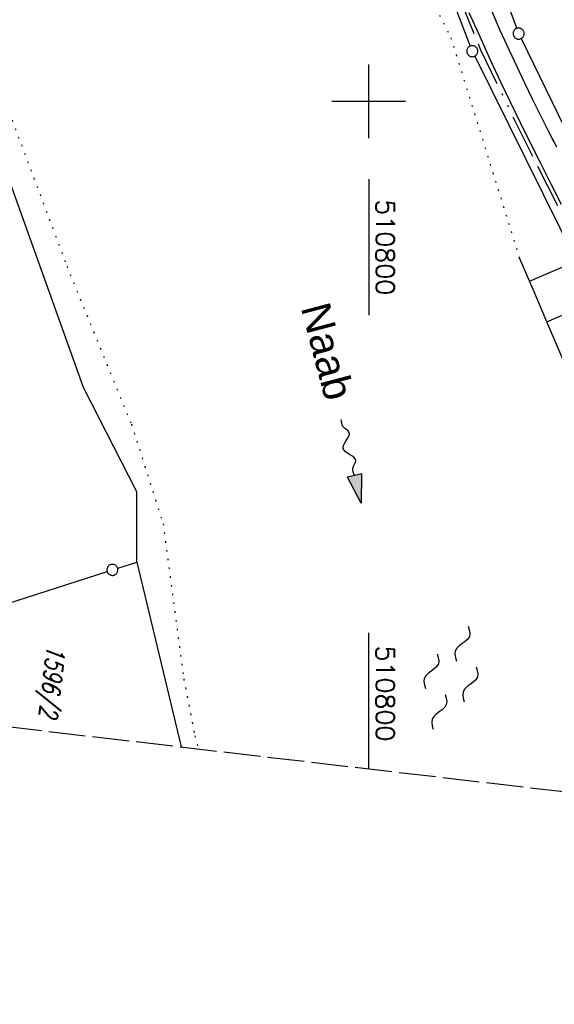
# Model space of a CAD drawing. Extents: x 510637 to 511182, y 471777 to 472747.
# Tile 2 of 42: x 510752 to 510825, y 471777 to 471911. Entities that reach past the tile are written whole.
import ezdxf

# ---------------------------------------------------------------- set-up
doc = ezdxf.new("R2010")
doc.units = 0
doc.header["$LTSCALE"] = 10
doc.header["$MEASUREMENT"] = 0
for name, pattern in [('ACAD_ISO13W100', [37, 12, -3, 12, -3, 0.5, -3, 0.5, -3]), ('LT00', [0]), ('LT14', [0.6, 0.5, -0.1]), ('PUNKTX2_STR', [0.6, 0.1, -0.5])]:
    doc.linetypes.add(name, pattern=pattern)
doc.layers.get('0').update_dxf_attribs({"linetype": 'LT00'})
for name, color, linetype in [('--FLIEßRICHTPFEIL', 180, 'Continuous'), ('--WASSER_GRENZE', 180, 'PUNKTX2_STR'), ('--WASSER_NUTZUNG', 180, 'Continuous'), ('DFK_FLUR_NR', 250, 'LT00'), ('DFK_GZPKT', 250, 'LT00'), ('DFK_KATASTER', 250, 'LT00'), ('GASLTG', 250, 'ACAD_ISO13W100'), ('GEWÄSSERNAME', 255, 'Continuous'), ('V94_AFBR_BAB', 250, 'LT00'), ('V94_BOESCH', 250, 'LT00'), ('V94_BOSCHUNG', 250, 'LT00'), ('V94_RASTER', 250, 'LT00'), ('V95_AFBR_BAB', 250, 'LT00'), ('V95_BOESCH', 250, 'LT00'), ('V95_BOSCHUNG', 250, 'LT00'), ('V95_RASTER', 250, 'LT00')]:
    doc.layers.add(name, color=color, linetype=linetype)
doc.layers.add('-BLATT_94-RAND', color=7, linetype='LT14', plot=False)
doc.styles.add('Beschrift', font='ARIAL.TTF')
doc.styles.get("Standard").update_dxf_attribs({"font": 'romans.shx'})

# ---------------------------------------------------------------- blocks, each defined once
blk = doc.blocks.new('SYMB7010')
at = {"color": 0, "linetype": 'ByBlock'}
for points in [[(-0.031408, 0.499213), (-0.093728, 0.49134), (-0.15457, 0.475719), (-0.212975, 0.452595), (-0.268021, 0.422333), (-0.31884, 0.385411), (-0.36463, 0.342411), (-0.40467, 0.29401), (-0.438329, 0.240973), (-0.465074, 0.184136), (-0.484486, 0.124395), (-0.496256, 0.062692), (-0.5002, 0)], [(-0.5002, 0), (-0.496256, -0.062692), (-0.484486, -0.124395), (-0.465075, -0.184136), (-0.438329, -0.240973), (-0.404671, -0.29401), (-0.36463, -0.342411), (-0.31884, -0.385411), (-0.268021, -0.422333), (-0.212975, -0.452595), (-0.154571, -0.475719), (-0.093728, -0.49134), (-0.031408, -0.499213), (0.031408, -0.499213)], [(0.5002, 0), (0.496256, 0.062692), (0.484485, 0.124395), (0.465074, 0.184136), (0.438329, 0.240973), (0.40467, 0.29401), (0.36463, 0.342411), (0.31884, 0.385411), (0.268021, 0.422333), (0.212975, 0.452595), (0.15457, 0.475719), (0.093728, 0.49134), (0.031408, 0.499213), (-0.031408, 0.499213)], [(0.031408, -0.499213), (0.093728, -0.491341), (0.15457, -0.475719), (0.212975, -0.452595), (0.268021, -0.422333), (0.31884, -0.385411), (0.36463, -0.342411), (0.404671, -0.294011), (0.438329, -0.240974), (0.465075, -0.184136), (0.484486, -0.124395), (0.496256, -0.062692), (0.500201, 0)]]:
    blk.add_lwpolyline(points, dxfattribs=at)
blk = doc.blocks.new('SYMB7250')
at = {"color": 0, "linetype": 'ByBlock'}
for points in [[(-0.25, 0.28), (-0.208333, 0.308889), (-0.166667, 0.331111), (-0.125, 0.34), (-0.083333, 0.331111), (-0.041667, 0.308889), (0, 0.28)], [(0, 0.28), (0.041667, 0.251111), (0.083333, 0.228889), (0.125, 0.22), (0.166667, 0.228889), (0.208333, 0.251111), (0.25, 0.28)], [(-0.74, 0), (-0.698333, 0.028889), (-0.656667, 0.051111), (-0.615, 0.06), (-0.573333, 0.051111), (-0.531667, 0.028889), (-0.49, 0)], [(-0.49, 0), (-0.448333, -0.028889), (-0.406667, -0.051111), (-0.365, -0.06), (-0.323333, -0.051111), (-0.281667, -0.028889), (-0.24, 0)], [(0.24, 0), (0.281667, 0.028889), (0.323333, 0.051111), (0.365, 0.06), (0.406667, 0.051111), (0.448333, 0.028889), (0.49, 0)], [(0.49, 0), (0.531667, -0.028889), (0.573333, -0.051111), (0.615, -0.06), (0.656667, -0.051111), (0.698333, -0.028889), (0.74, 0)], [(-0.25, -0.28), (-0.208333, -0.251111), (-0.166667, -0.228889), (-0.125, -0.22), (-0.083333, -0.228889), (-0.041667, -0.251111), (0, -0.28)], [(0, -0.28), (0.041667, -0.308889), (0.083333, -0.331111), (0.125, -0.34), (0.166667, -0.331111), (0.208333, -0.308889), (0.25, -0.28)]]:
    blk.add_lwpolyline(points, dxfattribs=at)
blk = doc.blocks.new('FLIEßRICHTPFEIL')
at = {"layer": '--FLIEßRICHTPFEIL'}
blk.add_hatch(color=256, dxfattribs=at).paths.add_polyline_path([(-1.95, 0.4875), (-1.95, -0.4875), (0, 0)])
for p, q in [((-1.95, 0.4875), (-1.95, -0.4875)), ((-1.95, 0.4875), (0, 0)), ((0, 0), (-1.95, -0.4875))]:
    blk.add_line(p, q, dxfattribs=at)
at = {"layer": '--FLIEßRICHTPFEIL', "start_tangent": (-1, 0), "end_tangent": (-1, 0)}
blk.add_spline([(-1.95, 0), (-2.4375, 0), (-2.925, 0.325), (-3.4125, 0), (-3.9, -0.325), (-4.3875, 0), (-4.875, 0.325), (-5.3625, 0), (-5.85, 0)], degree=3, dxfattribs=at)

msp = doc.modelspace()

# ---------------------------------------------------------------- linework, layer by layer
at = {"layer": '--WASSER_GRENZE', "ltscale": 0.2}
for p, q in [((510785.13, 471961.2), (510811.19, 471908.65)), ((510811.19, 471908.65), (510820.48, 471878.83))]:
    msp.add_line(p, q, dxfattribs=at)
msp.add_lwpolyline([(510660.57, 472004), (510680.48, 471994.88), (510698.84, 471979), (510714.34, 471961.8), (510723.58, 471951.82), (510732.65, 471938.29), (510744.72, 471915.43), (510758.92, 471877.58), (510767.7, 471856.1), (510772.02, 471842.57), (510774.82, 471821.47), (510776.33, 471813.75), (510776.82, 471811.96)], dxfattribs=at)
at = {"layer": '-BLATT_94-RAND'}
msp.add_lwpolyline([(510744.52, 472747.01), (510637.26, 471828.25), (511074.29, 471777.23), (511181.55, 472695.99), (510744.52, 472747.01)], dxfattribs=at)
at = {"layer": 'DFK_KATASTER'}
for p, q in [((510800.03, 471964.11), (510820.15, 471909.92)), ((510792.87, 471961.93), (510813.83, 471907.53)), ((510820.74, 471908.55), (510842, 471864.9)), ((510814.43, 471906.16), (510850.19, 471833.93)), ((510761.18, 471861.11), (510748.68, 471895.92)), ((510768.46, 471846.92), (510761.18, 471861.11)), ((510768.45, 471837.37), (510768.46, 471846.92)), ((510765.83, 471836.53), (510768.45, 471837.37)), ((510768.45, 471837.37), (510774.47, 471812.23)), ((510733.26, 471826.1), (510764.41, 471836.07))]:
    msp.add_line(p, q, dxfattribs=at)
at = {"layer": 'GASLTG', "ltscale": 0.05, "flags": 128}
msp.add_lwpolyline([(510864, 471801.78), (510861.12, 471810.98), (510858.56, 471818.8), (510854.88, 471827.36), (510845.16, 471847.74), (510833.55, 471870.29), (510820.88, 471895.41), (510815.24, 471907.04), (510808.36, 471924.03), (510802.87, 471939.39), (510802.87, 471939.39), (510798.88, 471951.67), (510793.31, 471966.52), (510784.31, 471985.42), (510781.45, 471991.41), (510778.34, 471998.29), (510771.89, 472013.18), (510768.45, 472022.05), (510766.76, 472026.94), (510765.71, 472032.52), (510765.07, 472039.47), (510765.01, 472043.67), (510765.5, 472052.73), (510767.03, 472075.69), (510768.15, 472090.5), (510768.95, 472106.37), (510769.79, 472115.59), (510770.67, 472126.57), (510771.32, 472148.21), (510771.58, 472157.8), (510771.1, 472167.01), (510769.35, 472174.79), (510767.65, 472179.41), (510763.26, 472188.42), (510757.58, 472201.11), (510751.26, 472211.43), (510743.88, 472222.11), (510737.55, 472230.63), (510732.72, 472236.3), (510725.1, 472246.12), (510721.86, 472251.1), (510719.59, 472257.55), (510718.78, 472259.47), (510717.4, 472264.42), (510716.35, 472272.74), (510715.92, 472281.65), (510715.98, 472283.9), (510715.89, 472284.67), (510717.41, 472290.69), (510722.26, 472309.77), (510722.71, 472313.22), (510723.17, 472322.55), (510723.12, 472323.59), (510721.85, 472330.2), (510719.12, 472338.66), (510716.17, 472345.62), (510715.25, 472348.08), (510710.6, 472357.01), (510707.86, 472361.5), (510701.87, 472369.64), (510700.87, 472370.86)], dxfattribs=at)
at = {"layer": 'V94_AFBR_BAB'}
for points in [[(510825.6, 471893.77), (510824.49, 471895.94), (510823.4, 471898.12), (510822.31, 471900.31), (510821.24, 471902.5), (510820.19, 471904.7), (510819.16, 471906.91), (510817.92, 471909.66), (510816.71, 471912.42)], [(510813.65, 471912.1), (510815.11, 471908.82), (510816.6, 471905.56), (510817.92, 471902.74), (510819.26, 471899.94), (510820.62, 471897.15), (510821.99, 471894.36), (510823.39, 471891.59), (510824.79, 471888.81), (510826.2, 471886.05)]]:
    msp.add_lwpolyline(points, dxfattribs=at)
at = {"layer": 'V94_BOESCH'}
msp.add_lwpolyline([(510848.5, 471810.95), (510847.35, 471814.47), (510846.12, 471817.95), (510844.8, 471821.41), (510843.39, 471824.82), (510841.71, 471828.86), (510840.02, 471832.9), (510838.33, 471836.94), (510836.64, 471840.98), (510834.64, 471845.72), (510832.63, 471850.46), (510830.61, 471855.19), (510828.59, 471859.92), (510826.57, 471864.65), (510824.54, 471869.38), (510822.51, 471874.11), (510820.48, 471878.83)], dxfattribs=at)
at = {"layer": 'V94_BOSCHUNG'}
for p, q in [((510821.88, 471875.56), (510826.67, 471877.6)), ((510824.25, 471870.05), (510829.76, 471872.39))]:
    msp.add_line(p, q, dxfattribs=at)
at = {"layer": 'V94_RASTER'}
for p, q in [((510800, 471895), (510800, 471905)), ((510805, 471900), (510795, 471900)), ((510800, 471809.25), (510800, 471827.75))]:
    msp.add_line(p, q, dxfattribs=at)
at = {"layer": 'V95_AFBR_BAB'}
for points in [[(510825.6, 471893.77), (510824.95, 471895.05)], [(510821.98, 471894.38), (510821.99, 471894.36), (510823.39, 471891.59), (510824.79, 471888.81), (510826.2, 471886.05)]]:
    msp.add_lwpolyline(points, dxfattribs=at)
at = {"layer": 'V95_BOESCH'}
msp.add_lwpolyline([(510848.5, 471810.95), (510847.35, 471814.47), (510846.12, 471817.95), (510844.8, 471821.41), (510843.39, 471824.82), (510841.71, 471828.86), (510840.02, 471832.9), (510838.33, 471836.94), (510836.64, 471840.98), (510834.64, 471845.72), (510832.63, 471850.46), (510830.61, 471855.19), (510828.59, 471859.92), (510826.57, 471864.65), (510824.54, 471869.38), (510822.51, 471874.11), (510820.48, 471878.83)], dxfattribs=at)
at = {"layer": 'V95_BOSCHUNG'}
for p, q in [((510821.88, 471875.56), (510826.67, 471877.6)), ((510824.25, 471870.05), (510829.76, 471872.39))]:
    msp.add_line(p, q, dxfattribs=at)
at = {"layer": 'V95_RASTER'}
msp.add_line((510800, 471889.42), (510800, 471870.92), dxfattribs=at)

# ---------------------------------------------------------------- block references
at = {"layer": '--FLIEßRICHTPFEIL', "xscale": 1.999999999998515, "yscale": 2.000000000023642, "zscale": 2, "rotation": 283.295319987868}
msp.add_blockref('FLIEßRICHTPFEIL', (510798.96, 471845.35), dxfattribs=at)
at = {"layer": '--WASSER_NUTZUNG', "xscale": 9.99999999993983, "yscale": 10.00000000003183, "zscale": 10, "rotation": 251.2882999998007}
msp.add_blockref('SYMB7250', (510811.17, 471821.63), dxfattribs=at)
at = {"layer": 'DFK_GZPKT', "xscale": 1.499999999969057, "yscale": 1.5, "zscale": 1.5, "rotation": 251.2881100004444}
for p in [(510820.41, 471909.22), (510814.1, 471906.83), (510765.12, 471836.3)]:
    msp.add_blockref('SYMB7010', p, dxfattribs=at)

# ---------------------------------------------------------------- texts
at = {"layer": 'DFK_FLUR_NR', "oblique": 13.754, "width": 0.75}
msp.add_text('1596/2', height=2.5, rotation=263.3409, dxfattribs=at).set_placement((510756.25, 471826.15))
at = {"layer": 'GEWÄSSERNAME', "style": 'Beschrift'}
msp.add_text('Naab', height=4, rotation=284.7795, dxfattribs=at).set_placement((510790.74, 471871.98))
at = {"layer": 'V94_RASTER', "width": 1.014}
msp.add_text(' 510800', height=2.5, rotation=270.0005, dxfattribs=at).set_placement((510801, 471827.75))
at = {"layer": 'V95_RASTER', "width": 1.014}
msp.add_text(' 510800', height=2.5, rotation=269.9998, dxfattribs=at).set_placement((510801, 471888.42))

doc.saveas('drawing.dxf')
